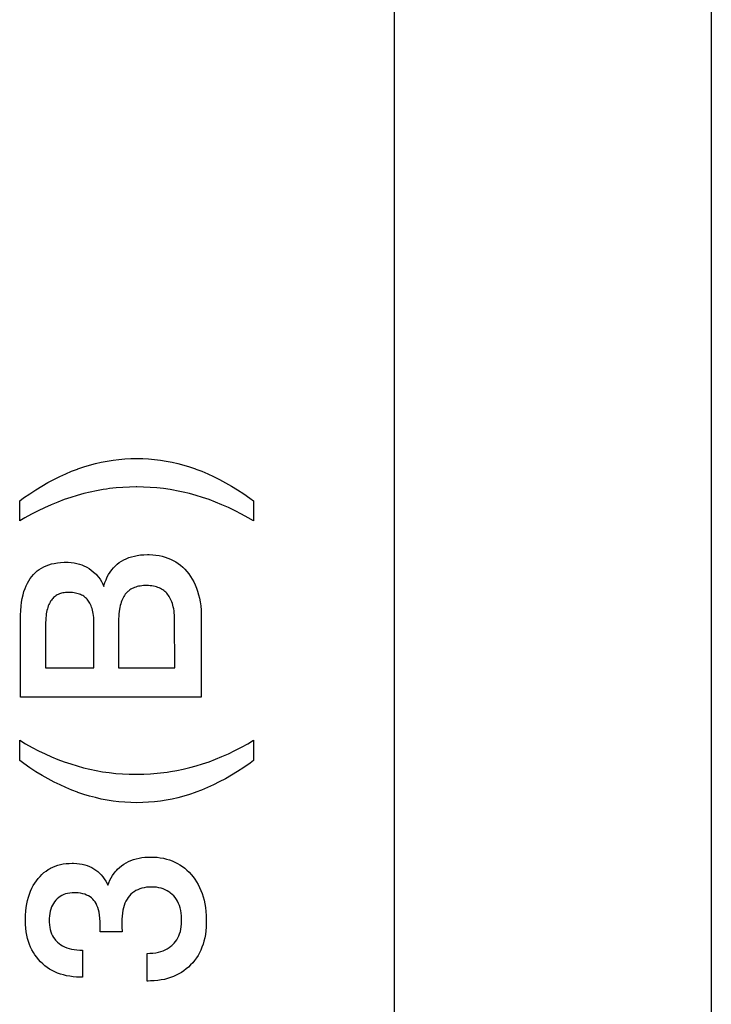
# Paper-space layout '170608_CRESCAD_1' of a CAD drawing. Header units: inches. Extents: x 0 to 17, y 0 to 11.
# Tile 120 of 139: x 15.281 to 15.434, y 6.881 to 7.098. Entities that reach past the tile are written whole.
import ezdxf

# ---------------------------------------------------------------- set-up
doc = ezdxf.new("R2010")
doc.units = ezdxf.units.IN
doc.header["$LTSCALE"] = 0.935
doc.header["$MEASUREMENT"] = 0
doc.linetypes.add('HIDDEN', pattern=[0.2, 0.1, -0.1])
doc.layers.get('0').update_dxf_attribs({"linetype": 'CONTINUOUS'})
doc.layers.add('DEFAULT_2', color=7, linetype='HIDDEN')

psp = doc.layouts.new('170608_CRESCAD_1')

# ---------------------------------------------------------------- linework, layer by layer
at = {"color": 7, "linetype": 'CONTINUOUS'}
for p, q in [((15.43376, 7.79928), (15.43376, 6.04928)), ((15.36377, 6.23578), (15.36377, 7.61278))]:
    psp.add_line(p, q, dxfattribs=at)
at = {"layer": 'DEFAULT_2', "color": 7, "linetype": 'CONTINUOUS'}
for p, q in [((15.29904, 7.00033), (15.30034, 7.00058)), ((15.30034, 7.00058), (15.30163, 7.00079)), ((15.30163, 7.00079), (15.30293, 7.00095)), ((15.30293, 7.00095), (15.30359, 7.00101)), ((15.30359, 7.00101), (15.30424, 7.00106)), ((15.30424, 7.00106), (15.30555, 7.00113)), ((15.30555, 7.00113), (15.30687, 7.00115)), ((15.30687, 7.00115), (15.30818, 7.00113)), ((15.30818, 7.00113), (15.30949, 7.00106)), ((15.30949, 7.00106), (15.31079, 7.00095)), ((15.31079, 7.00095), (15.31209, 7.00079)), ((15.31209, 7.00079), (15.31338, 7.00058)), ((15.31338, 7.00058), (15.31468, 7.00033)), ((15.29118, 6.99778), (15.29248, 6.99832)), ((15.29248, 6.99832), (15.29378, 6.99882)), ((15.29378, 6.99882), (15.29388, 6.99886)), ((15.29388, 6.99886), (15.29517, 6.9993)), ((15.29517, 6.9993), (15.29646, 6.99969)), ((15.29646, 6.99969), (15.29775, 7.00003)), ((15.29775, 7.00003), (15.29904, 7.00033)), ((15.31468, 7.00033), (15.31597, 7.00003)), ((15.31597, 7.00003), (15.31726, 6.99969)), ((15.31726, 6.99969), (15.31855, 6.99929)), ((15.31855, 6.99929), (15.31983, 6.99885)), ((15.31983, 6.99885), (15.31993, 6.99882)), ((15.31993, 6.99882), (15.32123, 6.99832)), ((15.32123, 6.99832), (15.32254, 6.99777)), ((15.28724, 6.99582), (15.28856, 6.99653)), ((15.28856, 6.99653), (15.28987, 6.99718)), ((15.28987, 6.99718), (15.29118, 6.99778)), ((15.32254, 6.99777), (15.32385, 6.99717)), ((15.32385, 6.99717), (15.32516, 6.99652)), ((15.32516, 6.99652), (15.32649, 6.99581)), ((15.28324, 6.99337), (15.28458, 6.99424)), ((15.28458, 6.99424), (15.28591, 6.99506)), ((15.28591, 6.99506), (15.28724, 6.99582)), ((15.29802, 6.99403), (15.29659, 6.99374)), ((15.29945, 6.99429), (15.29802, 6.99403)), ((15.30017, 6.9944), (15.29945, 6.99429)), ((15.30089, 6.99449), (15.30017, 6.9944)), ((15.30234, 6.99465), (15.30089, 6.99449)), ((15.3038, 6.99477), (15.30234, 6.99465)), ((15.30526, 6.99484), (15.3038, 6.99477)), ((15.30673, 6.99487), (15.30526, 6.99484)), ((15.30691, 6.99487), (15.30673, 6.99487)), ((15.30839, 6.99484), (15.30691, 6.99487)), ((15.30987, 6.99477), (15.30839, 6.99484)), ((15.31133, 6.99465), (15.30987, 6.99477)), ((15.31279, 6.99449), (15.31133, 6.99465)), ((15.31424, 6.99428), (15.31279, 6.99449)), ((15.31496, 6.99416), (15.31424, 6.99428)), ((15.31568, 6.99403), (15.31496, 6.99416)), ((15.31711, 6.99374), (15.31568, 6.99403)), ((15.32649, 6.99581), (15.32782, 6.99505)), ((15.32782, 6.99505), (15.32915, 6.99423)), ((15.32915, 6.99423), (15.3305, 6.99335)), ((15.28102, 6.9918), (15.28189, 6.99243)), ((15.28102, 6.98736), (15.28102, 6.9918)), ((15.28189, 6.99243), (15.28324, 6.99337)), ((15.29087, 6.99206), (15.28943, 6.99152)), ((15.29231, 6.99256), (15.29087, 6.99206)), ((15.29375, 6.993), (15.29231, 6.99256)), ((15.29517, 6.99339), (15.29375, 6.993)), ((15.29659, 6.99374), (15.29517, 6.99339)), ((15.31854, 6.99339), (15.31711, 6.99374)), ((15.31996, 6.993), (15.31854, 6.99339)), ((15.32139, 6.99256), (15.31996, 6.993)), ((15.32283, 6.99207), (15.32139, 6.99256)), ((15.32427, 6.99153), (15.32283, 6.99207)), ((15.3305, 6.99335), (15.33185, 6.99241)), ((15.33185, 6.99241), (15.33269, 6.9918)), ((15.33269, 6.9918), (15.33269, 6.98736)), ((15.28508, 6.98958), (15.28362, 6.98883)), ((15.28653, 6.99028), (15.28508, 6.98958)), ((15.28798, 6.99092), (15.28653, 6.99028)), ((15.28943, 6.99152), (15.28798, 6.99092)), ((15.3257, 6.99094), (15.32427, 6.99153)), ((15.32714, 6.9903), (15.3257, 6.99094)), ((15.32859, 6.98961), (15.32714, 6.9903)), ((15.33003, 6.98886), (15.32859, 6.98961)), ((15.28216, 6.98802), (15.28102, 6.98736)), ((15.28362, 6.98883), (15.28216, 6.98802)), ((15.33148, 6.98807), (15.33003, 6.98886)), ((15.33269, 6.98736), (15.33148, 6.98807)), ((15.3035, 6.97847), (15.30401, 6.97876)), ((15.30401, 6.97876), (15.30455, 6.97902)), ((15.30455, 6.97902), (15.30511, 6.97925)), ((15.30511, 6.97925), (15.30571, 6.97945)), ((15.30571, 6.97945), (15.30634, 6.97961)), ((15.30634, 6.97961), (15.307, 6.97974)), ((15.307, 6.97974), (15.3077, 6.97984)), ((15.3077, 6.97984), (15.30844, 6.9799)), ((15.30844, 6.9799), (15.30923, 6.97993)), ((15.30923, 6.97993), (15.30931, 6.97993)), ((15.30931, 6.97993), (15.30962, 6.97992)), ((15.30962, 6.97992), (15.31039, 6.97989)), ((15.31039, 6.97989), (15.31112, 6.97982)), ((15.31112, 6.97982), (15.31182, 6.97971)), ((15.31182, 6.97971), (15.3125, 6.97956)), ((15.3125, 6.97956), (15.31314, 6.97938)), ((15.31314, 6.97938), (15.31376, 6.97917)), ((15.31376, 6.97917), (15.31436, 6.97892)), ((15.31436, 6.97892), (15.31493, 6.97863)), ((15.31493, 6.97863), (15.31521, 6.97848)), ((15.2849, 6.97631), (15.28535, 6.97664)), ((15.28535, 6.97664), (15.28583, 6.97694)), ((15.28583, 6.97694), (15.28634, 6.97721)), ((15.28634, 6.97721), (15.28687, 6.97746)), ((15.28687, 6.97746), (15.28744, 6.97767)), ((15.28744, 6.97767), (15.28804, 6.97785)), ((15.28804, 6.97785), (15.28867, 6.97799)), ((15.28867, 6.97799), (15.28934, 6.97811)), ((15.28934, 6.97811), (15.29006, 6.97819)), ((15.29006, 6.97819), (15.29082, 6.97823)), ((15.29082, 6.97823), (15.2913, 6.97824)), ((15.2913, 6.97824), (15.29175, 6.97823)), ((15.29175, 6.97823), (15.2924, 6.97818)), ((15.2924, 6.97818), (15.29303, 6.9781)), ((15.29303, 6.9781), (15.29363, 6.97798)), ((15.29363, 6.97798), (15.29422, 6.97782)), ((15.29422, 6.97782), (15.29478, 6.97763)), ((15.29478, 6.97763), (15.29532, 6.9774)), ((15.29532, 6.9774), (15.29558, 6.97727)), ((15.29558, 6.97727), (15.29584, 6.97713)), ((15.29584, 6.97713), (15.29635, 6.97683)), ((15.29635, 6.97683), (15.29683, 6.97651)), ((15.29683, 6.97651), (15.29728, 6.97615)), ((15.301, 6.97605), (15.30135, 6.97653)), ((15.30135, 6.97653), (15.30173, 6.97698)), ((15.30173, 6.97698), (15.30213, 6.9774)), ((15.30213, 6.9774), (15.30234, 6.9776)), ((15.30234, 6.9776), (15.30256, 6.97779)), ((15.30256, 6.97779), (15.30301, 6.97814)), ((15.30301, 6.97814), (15.3035, 6.97847)), ((15.31521, 6.97848), (15.31549, 6.97832)), ((15.31549, 6.97832), (15.31602, 6.97796)), ((15.31602, 6.97796), (15.31653, 6.97758)), ((15.31653, 6.97758), (15.31702, 6.97715)), ((15.31702, 6.97715), (15.31749, 6.97669)), ((15.31749, 6.97669), (15.31795, 6.97619)), ((15.28303, 6.97416), (15.28336, 6.97465)), ((15.28336, 6.97465), (15.28371, 6.97512)), ((15.28371, 6.97512), (15.28408, 6.97554)), ((15.28408, 6.97554), (15.28448, 6.97594)), ((15.28448, 6.97594), (15.2849, 6.97631)), ((15.29728, 6.97615), (15.29769, 6.97577)), ((15.29769, 6.97577), (15.29789, 6.97557)), ((15.29789, 6.97557), (15.29808, 6.97536)), ((15.29808, 6.97536), (15.29844, 6.97492)), ((15.29844, 6.97492), (15.29877, 6.97446)), ((15.29877, 6.97446), (15.29907, 6.97396)), ((15.29984, 6.97375), (15.30009, 6.97438)), ((15.30009, 6.97438), (15.30037, 6.97498)), ((15.30037, 6.97498), (15.30067, 6.97553)), ((15.30067, 6.97553), (15.301, 6.97605)), ((15.31795, 6.97619), (15.31838, 6.97565)), ((15.31838, 6.97565), (15.31878, 6.97509)), ((15.31878, 6.97509), (15.31914, 6.9745)), ((15.31914, 6.9745), (15.31948, 6.97388)), ((15.28197, 6.97174), (15.2822, 6.97241)), ((15.2822, 6.97241), (15.28245, 6.97304)), ((15.28245, 6.97304), (15.28273, 6.97362)), ((15.28273, 6.97362), (15.28303, 6.97416)), ((15.29907, 6.97396), (15.29935, 6.97342)), ((15.29935, 6.97342), (15.29957, 6.97291)), ((15.29957, 6.97291), (15.29962, 6.97306)), ((15.29962, 6.97306), (15.29984, 6.97375)), ((15.30535, 6.97211), (15.30512, 6.97195)), ((15.30558, 6.97227), (15.30535, 6.97211)), ((15.30583, 6.97241), (15.30558, 6.97227)), ((15.30609, 6.97254), (15.30583, 6.97241)), ((15.30637, 6.97265), (15.30609, 6.97254)), ((15.30666, 6.97275), (15.30637, 6.97265)), ((15.30697, 6.97284), (15.30666, 6.97275)), ((15.30729, 6.97292), (15.30697, 6.97284)), ((15.30763, 6.97298), (15.30729, 6.97292)), ((15.30799, 6.97303), (15.30763, 6.97298)), ((15.30837, 6.97306), (15.30799, 6.97303)), ((15.30878, 6.97307), (15.30837, 6.97306)), ((15.30896, 6.97308), (15.30878, 6.97307)), ((15.30908, 6.97308), (15.30896, 6.97308)), ((15.30949, 6.97306), (15.30908, 6.97308)), ((15.30987, 6.97303), (15.30949, 6.97306)), ((15.31024, 6.97299), (15.30987, 6.97303)), ((15.31059, 6.97293), (15.31024, 6.97299)), ((15.31093, 6.97285), (15.31059, 6.97293)), ((15.31125, 6.97277), (15.31093, 6.97285)), ((15.31155, 6.97266), (15.31125, 6.97277)), ((15.31184, 6.97255), (15.31155, 6.97266)), ((15.31211, 6.97242), (15.31184, 6.97255)), ((15.31237, 6.97228), (15.31211, 6.97242)), ((15.31262, 6.97213), (15.31237, 6.97228)), ((15.31285, 6.97196), (15.31262, 6.97213)), ((15.31948, 6.97388), (15.31979, 6.97323)), ((15.31979, 6.97323), (15.32007, 6.97254)), ((15.32007, 6.97254), (15.32032, 6.97183)), ((15.28144, 6.9694), (15.28159, 6.97024)), ((15.28159, 6.97024), (15.28177, 6.97101)), ((15.28177, 6.97101), (15.28197, 6.97174)), ((15.28817, 6.97005), (15.28801, 6.96985)), ((15.28834, 6.97025), (15.28817, 6.97005)), ((15.28852, 6.97042), (15.28834, 6.97025)), ((15.2887, 6.97059), (15.28852, 6.97042)), ((15.2889, 6.97074), (15.2887, 6.97059)), ((15.2891, 6.97088), (15.2889, 6.97074)), ((15.28932, 6.971), (15.2891, 6.97088)), ((15.28955, 6.97112), (15.28932, 6.971)), ((15.28978, 6.97122), (15.28955, 6.97112)), ((15.29003, 6.97131), (15.28978, 6.97122)), ((15.29029, 6.97139), (15.29003, 6.97131)), ((15.29056, 6.97145), (15.29029, 6.97139)), ((15.29085, 6.9715), (15.29056, 6.97145)), ((15.29115, 6.97154), (15.29085, 6.9715)), ((15.29147, 6.97156), (15.29115, 6.97154)), ((15.2918, 6.97157), (15.29147, 6.97156)), ((15.29182, 6.97157), (15.2918, 6.97157)), ((15.29198, 6.97157), (15.29182, 6.97157)), ((15.29235, 6.97156), (15.29198, 6.97157)), ((15.2927, 6.97153), (15.29235, 6.97156)), ((15.29303, 6.97149), (15.2927, 6.97153)), ((15.29335, 6.97143), (15.29303, 6.97149)), ((15.29365, 6.97136), (15.29335, 6.97143)), ((15.29393, 6.97128), (15.29365, 6.97136)), ((15.2942, 6.97119), (15.29393, 6.97128)), ((15.29446, 6.97109), (15.2942, 6.97119)), ((15.2947, 6.97098), (15.29446, 6.97109)), ((15.29493, 6.97085), (15.2947, 6.97098)), ((15.29515, 6.97071), (15.29493, 6.97085)), ((15.29536, 6.97056), (15.29515, 6.97071)), ((15.29555, 6.9704), (15.29536, 6.97056)), ((15.29574, 6.97023), (15.29555, 6.9704)), ((15.29592, 6.97004), (15.29574, 6.97023)), ((15.29608, 6.96985), (15.29592, 6.97004)), ((15.30372, 6.97009), (15.30358, 6.96978)), ((15.30386, 6.97039), (15.30372, 6.97009)), ((15.30401, 6.97066), (15.30386, 6.97039)), ((15.30417, 6.97091), (15.30401, 6.97066)), ((15.30434, 6.97115), (15.30417, 6.97091)), ((15.30452, 6.97137), (15.30434, 6.97115)), ((15.30471, 6.97157), (15.30452, 6.97137)), ((15.30491, 6.97177), (15.30471, 6.97157)), ((15.30502, 6.97186), (15.30491, 6.97177)), ((15.30512, 6.97195), (15.30502, 6.97186)), ((15.31297, 6.97187), (15.31285, 6.97196)), ((15.31308, 6.97178), (15.31297, 6.97187)), ((15.31329, 6.97159), (15.31308, 6.97178)), ((15.3135, 6.97138), (15.31329, 6.97159)), ((15.31369, 6.97115), (15.3135, 6.97138)), ((15.31387, 6.97092), (15.31369, 6.97115)), ((15.31404, 6.97066), (15.31387, 6.97092)), ((15.31421, 6.97039), (15.31404, 6.97066)), ((15.31436, 6.97011), (15.31421, 6.97039)), ((15.3145, 6.9698), (15.31436, 6.97011)), ((15.32032, 6.97183), (15.32053, 6.97107)), ((15.32053, 6.97107), (15.32072, 6.97028)), ((15.32072, 6.97028), (15.32087, 6.96945)), ((15.28125, 6.96755), (15.28133, 6.96851)), ((15.28133, 6.96851), (15.28144, 6.9694)), ((15.28713, 6.96794), (15.28704, 6.96758)), ((15.28723, 6.96827), (15.28713, 6.96794)), ((15.28734, 6.96858), (15.28723, 6.96827)), ((15.28746, 6.96887), (15.28734, 6.96858)), ((15.28758, 6.96914), (15.28746, 6.96887)), ((15.28772, 6.96939), (15.28758, 6.96914)), ((15.28786, 6.96963), (15.28772, 6.96939)), ((15.28801, 6.96985), (15.28786, 6.96963)), ((15.29624, 6.96964), (15.29608, 6.96985)), ((15.29638, 6.96941), (15.29624, 6.96964)), ((15.29652, 6.96917), (15.29638, 6.96941)), ((15.29665, 6.96891), (15.29652, 6.96917)), ((15.29677, 6.96863), (15.29665, 6.96891)), ((15.29689, 6.96832), (15.29677, 6.96863)), ((15.29699, 6.968), (15.29689, 6.96832)), ((15.29708, 6.96766), (15.29699, 6.968)), ((15.30306, 6.96783), (15.30299, 6.96735)), ((15.30315, 6.96827), (15.30306, 6.96783)), ((15.30324, 6.96869), (15.30315, 6.96827)), ((15.30334, 6.96908), (15.30324, 6.96869)), ((15.30346, 6.96944), (15.30334, 6.96908)), ((15.30358, 6.96978), (15.30346, 6.96944)), ((15.31463, 6.96948), (15.3145, 6.9698)), ((15.31475, 6.96913), (15.31463, 6.96948)), ((15.31485, 6.96876), (15.31475, 6.96913)), ((15.31495, 6.96837), (15.31485, 6.96876)), ((15.31503, 6.96796), (15.31495, 6.96837)), ((15.31511, 6.96752), (15.31503, 6.96796)), ((15.32087, 6.96945), (15.32099, 6.96857)), ((15.32099, 6.96857), (15.32108, 6.96765)), ((15.28119, 6.96573), (15.2812, 6.96652)), ((15.28119, 6.94841), (15.28119, 6.96573)), ((15.2812, 6.96652), (15.28125, 6.96755)), ((15.2868, 6.96592), (15.28677, 6.96543)), ((15.28684, 6.96637), (15.2868, 6.96592)), ((15.2869, 6.9668), (15.28684, 6.96637)), ((15.28696, 6.96721), (15.2869, 6.9668)), ((15.28704, 6.96758), (15.28696, 6.96721)), ((15.29717, 6.96729), (15.29708, 6.96766)), ((15.29724, 6.96689), (15.29717, 6.96729)), ((15.29731, 6.96647), (15.29724, 6.96689)), ((15.29736, 6.96602), (15.29731, 6.96647)), ((15.2974, 6.96554), (15.29736, 6.96602)), ((15.30287, 6.96572), (15.30286, 6.9651)), ((15.3029, 6.9663), (15.30287, 6.96572)), ((15.30294, 6.96684), (15.3029, 6.9663)), ((15.30299, 6.96735), (15.30294, 6.96684)), ((15.31516, 6.96705), (15.31511, 6.96752)), ((15.31521, 6.96656), (15.31516, 6.96705)), ((15.31523, 6.96604), (15.31521, 6.96656)), ((15.31524, 6.96548), (15.31523, 6.96604)), ((15.32108, 6.96765), (15.32112, 6.96668)), ((15.32112, 6.96668), (15.32113, 6.96595)), ((15.32113, 6.96595), (15.32113, 6.94841)), ((15.28677, 6.96543), (15.28675, 6.96491)), ((15.28675, 6.96491), (15.28675, 6.96461)), ((15.28675, 6.96461), (15.28675, 6.95491)), ((15.29742, 6.96503), (15.2974, 6.96554)), ((15.29743, 6.96448), (15.29742, 6.96503)), ((15.29743, 6.95491), (15.29743, 6.96448)), ((15.30286, 6.9651), (15.30286, 6.95491)), ((15.31525, 6.95491), (15.31524, 6.96548)), ((15.28675, 6.95491), (15.29743, 6.95491)), ((15.30286, 6.95491), (15.31525, 6.95491)), ((15.32113, 6.94841), (15.28119, 6.94841)), ((15.28102, 6.93442), (15.28102, 6.93889)), ((15.28102, 6.93889), (15.28232, 6.93813)), ((15.28232, 6.93813), (15.28376, 6.93733)), ((15.28376, 6.93733), (15.28519, 6.93659)), ((15.32856, 6.93662), (15.32999, 6.93736)), ((15.32999, 6.93736), (15.33142, 6.93815)), ((15.33142, 6.93815), (15.33269, 6.93889)), ((15.33269, 6.93889), (15.33269, 6.93442)), ((15.28519, 6.93659), (15.28662, 6.9359)), ((15.28662, 6.9359), (15.28804, 6.93526)), ((15.28804, 6.93526), (15.28946, 6.93468)), ((15.32427, 6.93471), (15.3257, 6.93529)), ((15.3257, 6.93529), (15.32713, 6.93593)), ((15.32713, 6.93593), (15.32856, 6.93662)), ((15.2819, 6.93378), (15.28102, 6.93442)), ((15.28327, 6.93284), (15.2819, 6.93378)), ((15.28946, 6.93468), (15.29087, 6.93414)), ((15.29087, 6.93414), (15.29228, 6.93366)), ((15.29228, 6.93366), (15.29369, 6.93323)), ((15.29369, 6.93323), (15.29508, 6.93284)), ((15.31858, 6.93286), (15.32, 6.93325)), ((15.32, 6.93325), (15.32142, 6.93368)), ((15.32142, 6.93368), (15.32285, 6.93417)), ((15.32285, 6.93417), (15.32427, 6.93471)), ((15.3319, 6.93385), (15.33051, 6.9329)), ((15.33269, 6.93442), (15.3319, 6.93385)), ((15.28462, 6.93196), (15.28327, 6.93284)), ((15.28597, 6.93115), (15.28462, 6.93196)), ((15.2873, 6.93039), (15.28597, 6.93115)), ((15.29508, 6.93284), (15.29649, 6.9325)), ((15.29649, 6.9325), (15.29791, 6.93221)), ((15.29791, 6.93221), (15.29934, 6.93196)), ((15.29934, 6.93196), (15.30079, 6.93175)), ((15.30079, 6.93175), (15.30224, 6.93159)), ((15.30224, 6.93159), (15.30371, 6.93148)), ((15.30371, 6.93148), (15.3052, 6.93141)), ((15.3052, 6.93141), (15.3067, 6.93138)), ((15.3067, 6.93138), (15.30694, 6.93138)), ((15.30694, 6.93138), (15.30843, 6.93141)), ((15.30843, 6.93141), (15.30991, 6.93148)), ((15.30991, 6.93148), (15.31138, 6.9316)), ((15.31138, 6.9316), (15.31284, 6.93176)), ((15.31284, 6.93176), (15.31356, 6.93186)), ((15.31356, 6.93186), (15.31429, 6.93197)), ((15.31429, 6.93197), (15.31573, 6.93222)), ((15.31573, 6.93222), (15.31716, 6.93252)), ((15.31716, 6.93252), (15.31858, 6.93286)), ((15.32779, 6.93118), (15.32644, 6.93041)), ((15.32914, 6.93201), (15.32779, 6.93118)), ((15.33051, 6.9329), (15.32914, 6.93201)), ((15.28862, 6.92968), (15.2873, 6.93039)), ((15.28993, 6.92904), (15.28862, 6.92968)), ((15.29124, 6.92844), (15.28993, 6.92904)), ((15.32379, 6.92905), (15.32249, 6.92845)), ((15.32511, 6.9297), (15.32379, 6.92905)), ((15.32644, 6.93041), (15.32511, 6.9297)), ((15.29253, 6.92791), (15.29124, 6.92844)), ((15.29382, 6.92742), (15.29253, 6.92791)), ((15.29389, 6.92739), (15.29382, 6.92742)), ((15.29518, 6.92695), (15.29389, 6.92739)), ((15.29647, 6.92656), (15.29518, 6.92695)), ((15.29776, 6.92622), (15.29647, 6.92656)), ((15.31725, 6.92656), (15.31597, 6.92621)), ((15.31853, 6.92695), (15.31725, 6.92656)), ((15.3198, 6.92738), (15.31853, 6.92695)), ((15.3199, 6.92742), (15.3198, 6.92738)), ((15.32119, 6.92791), (15.3199, 6.92742)), ((15.32249, 6.92845), (15.32119, 6.92791)), ((15.29905, 6.92592), (15.29776, 6.92622)), ((15.30034, 6.92567), (15.29905, 6.92592)), ((15.30164, 6.92546), (15.30034, 6.92567)), ((15.30294, 6.9253), (15.30164, 6.92546)), ((15.30424, 6.92519), (15.30294, 6.9253)), ((15.30555, 6.92512), (15.30424, 6.92519)), ((15.30687, 6.9251), (15.30555, 6.92512)), ((15.30819, 6.92512), (15.30687, 6.9251)), ((15.3095, 6.92519), (15.30819, 6.92512)), ((15.3108, 6.9253), (15.3095, 6.92519)), ((15.3121, 6.92546), (15.3108, 6.9253)), ((15.3134, 6.92567), (15.3121, 6.92546)), ((15.31469, 6.92592), (15.3134, 6.92567)), ((15.31597, 6.92621), (15.31469, 6.92592)), ((15.28889, 6.9111), (15.28945, 6.91129)), ((15.28945, 6.91129), (15.29004, 6.91145)), ((15.29004, 6.91145), (15.29065, 6.91157)), ((15.29065, 6.91157), (15.29129, 6.91166)), ((15.29129, 6.91166), (15.29196, 6.91171)), ((15.29196, 6.91171), (15.29263, 6.91173)), ((15.29263, 6.91173), (15.29294, 6.91173)), ((15.29294, 6.91173), (15.29361, 6.91169)), ((15.29361, 6.91169), (15.29424, 6.91162)), ((15.29424, 6.91162), (15.29484, 6.91152)), ((15.29484, 6.91152), (15.29541, 6.91138)), ((15.29541, 6.91138), (15.29594, 6.91121)), ((15.29594, 6.91121), (15.29645, 6.91101)), ((15.30352, 6.91115), (15.30401, 6.9115)), ((15.30401, 6.9115), (15.30452, 6.91181)), ((15.30452, 6.91181), (15.30505, 6.91209)), ((15.30505, 6.91209), (15.3056, 6.91234)), ((15.3056, 6.91234), (15.30617, 6.91255)), ((15.30617, 6.91255), (15.30676, 6.91273)), ((15.30676, 6.91273), (15.30737, 6.91288)), ((15.30737, 6.91288), (15.30801, 6.91299)), ((15.30801, 6.91299), (15.30868, 6.91306)), ((15.30868, 6.91306), (15.30937, 6.9131)), ((15.30937, 6.9131), (15.30979, 6.91311)), ((15.30979, 6.91311), (15.3098, 6.91311)), ((15.3098, 6.91311), (15.31059, 6.91309)), ((15.31059, 6.91309), (15.31135, 6.91304)), ((15.31135, 6.91304), (15.31207, 6.91295)), ((15.31207, 6.91295), (15.31277, 6.91282)), ((15.31277, 6.91282), (15.31344, 6.91266)), ((15.31344, 6.91266), (15.31408, 6.91247)), ((15.31408, 6.91247), (15.3147, 6.91225)), ((15.3147, 6.91225), (15.31529, 6.91199)), ((15.31529, 6.91199), (15.31586, 6.9117)), ((15.31586, 6.9117), (15.31642, 6.91138)), ((15.31642, 6.91138), (15.31695, 6.91103)), ((15.28551, 6.90883), (15.28593, 6.90926)), ((15.28593, 6.90926), (15.28638, 6.90965)), ((15.28638, 6.90965), (15.28684, 6.91001)), ((15.28684, 6.91001), (15.28733, 6.91033)), ((15.28733, 6.91033), (15.28757, 6.91048)), ((15.28757, 6.91048), (15.28783, 6.91062)), ((15.28783, 6.91062), (15.28835, 6.91088)), ((15.28835, 6.91088), (15.28889, 6.9111)), ((15.29645, 6.91101), (15.29693, 6.91078)), ((15.29693, 6.91078), (15.29739, 6.91052)), ((15.29739, 6.91052), (15.29783, 6.91023)), ((15.29783, 6.91023), (15.29825, 6.90991)), ((15.29825, 6.90991), (15.29865, 6.90955)), ((15.29865, 6.90955), (15.29902, 6.90916)), ((15.29902, 6.90916), (15.29938, 6.90873)), ((15.30123, 6.90854), (15.30154, 6.90905)), ((15.30154, 6.90905), (15.30188, 6.90952)), ((15.30188, 6.90952), (15.30225, 6.90997)), ((15.30225, 6.90997), (15.30245, 6.91019)), ((15.30245, 6.91019), (15.30265, 6.91039)), ((15.30265, 6.91039), (15.30307, 6.91079)), ((15.30307, 6.91079), (15.30352, 6.91115)), ((15.31695, 6.91103), (15.31746, 6.91064)), ((15.31746, 6.91064), (15.31795, 6.91021)), ((15.31795, 6.91021), (15.31843, 6.90976)), ((15.31843, 6.90976), (15.31889, 6.90926)), ((15.31889, 6.90926), (15.31932, 6.90873)), ((15.28401, 6.90678), (15.28435, 6.90734)), ((15.28435, 6.90734), (15.28471, 6.90786)), ((15.28471, 6.90786), (15.28509, 6.90836)), ((15.28509, 6.90836), (15.28551, 6.90883)), ((15.29938, 6.90873), (15.29971, 6.90827)), ((15.29971, 6.90827), (15.30002, 6.90777)), ((15.30002, 6.90777), (15.30032, 6.90723)), ((15.30032, 6.90723), (15.30047, 6.90691)), ((15.30047, 6.90691), (15.30068, 6.90743)), ((15.30068, 6.90743), (15.30094, 6.90801)), ((15.30094, 6.90801), (15.30123, 6.90854)), ((15.31932, 6.90873), (15.31973, 6.90818)), ((15.31973, 6.90818), (15.3201, 6.90761)), ((15.3201, 6.90761), (15.32045, 6.90701)), ((15.32045, 6.90701), (15.32076, 6.90638)), ((15.28296, 6.90425), (15.28318, 6.90493)), ((15.28318, 6.90493), (15.28343, 6.90558)), ((15.28343, 6.90558), (15.28371, 6.9062)), ((15.28371, 6.9062), (15.28401, 6.90678)), ((15.29075, 6.9048), (15.29036, 6.90462)), ((15.29117, 6.90495), (15.29075, 6.9048)), ((15.29161, 6.90506), (15.29117, 6.90495)), ((15.29208, 6.90515), (15.29161, 6.90506)), ((15.29259, 6.9052), (15.29208, 6.90515)), ((15.29304, 6.90521), (15.29259, 6.9052)), ((15.29333, 6.90521), (15.29304, 6.90521)), ((15.29391, 6.90517), (15.29333, 6.90521)), ((15.29445, 6.9051), (15.29391, 6.90517)), ((15.29494, 6.905), (15.29445, 6.9051)), ((15.2954, 6.90487), (15.29494, 6.905)), ((15.29581, 6.90471), (15.2954, 6.90487)), ((15.2962, 6.90453), (15.29581, 6.90471)), ((15.3056, 6.90488), (15.30529, 6.90455)), ((15.30594, 6.90518), (15.3056, 6.90488)), ((15.30612, 6.90532), (15.30594, 6.90518)), ((15.3063, 6.90545), (15.30612, 6.90532)), ((15.30668, 6.90568), (15.3063, 6.90545)), ((15.30709, 6.90589), (15.30668, 6.90568)), ((15.30753, 6.90607), (15.30709, 6.90589)), ((15.30799, 6.90621), (15.30753, 6.90607)), ((15.30849, 6.90633), (15.30799, 6.90621)), ((15.30902, 6.90641), (15.30849, 6.90633)), ((15.30959, 6.90646), (15.30902, 6.90641)), ((15.31013, 6.90648), (15.30959, 6.90646)), ((15.31065, 6.90646), (15.31013, 6.90648)), ((15.31122, 6.90641), (15.31065, 6.90646)), ((15.31175, 6.90633), (15.31122, 6.90641)), ((15.31225, 6.90621), (15.31175, 6.90633)), ((15.31272, 6.90606), (15.31225, 6.90621)), ((15.31316, 6.90588), (15.31272, 6.90606)), ((15.31358, 6.90567), (15.31316, 6.90588)), ((15.31398, 6.90543), (15.31358, 6.90567)), ((15.31417, 6.9053), (15.31398, 6.90543)), ((15.31435, 6.90515), (15.31417, 6.9053)), ((15.3147, 6.90485), (15.31435, 6.90515)), ((15.31503, 6.90451), (15.3147, 6.90485)), ((15.32076, 6.90638), (15.32105, 6.90572)), ((15.32105, 6.90572), (15.32131, 6.90503)), ((15.32131, 6.90503), (15.32154, 6.90431)), ((15.28248, 6.90198), (15.28261, 6.90278)), ((15.28261, 6.90278), (15.28277, 6.90353)), ((15.28277, 6.90353), (15.28296, 6.90425)), ((15.28825, 6.90248), (15.28805, 6.90207)), ((15.28847, 6.90287), (15.28825, 6.90248)), ((15.28872, 6.90324), (15.28847, 6.90287)), ((15.28901, 6.90358), (15.28872, 6.90324)), ((15.28932, 6.90389), (15.28901, 6.90358)), ((15.28964, 6.90416), (15.28932, 6.90389)), ((15.28999, 6.90441), (15.28964, 6.90416)), ((15.29036, 6.90462), (15.28999, 6.90441)), ((15.29655, 6.90432), (15.2962, 6.90453)), ((15.29687, 6.90408), (15.29655, 6.90432)), ((15.29702, 6.90395), (15.29687, 6.90408)), ((15.29717, 6.90381), (15.29702, 6.90395)), ((15.29743, 6.90352), (15.29717, 6.90381)), ((15.29767, 6.9032), (15.29743, 6.90352)), ((15.29789, 6.90283), (15.29767, 6.9032)), ((15.29809, 6.90243), (15.29789, 6.90283)), ((15.30427, 6.90291), (15.30409, 6.90242)), ((15.30449, 6.90337), (15.30427, 6.90291)), ((15.30473, 6.90379), (15.30449, 6.90337)), ((15.30499, 6.90418), (15.30473, 6.90379)), ((15.30529, 6.90455), (15.30499, 6.90418)), ((15.31534, 6.90414), (15.31503, 6.90451)), ((15.31562, 6.90374), (15.31534, 6.90414)), ((15.31586, 6.90332), (15.31562, 6.90374)), ((15.31608, 6.90286), (15.31586, 6.90332)), ((15.31628, 6.90238), (15.31608, 6.90286)), ((15.32154, 6.90431), (15.32174, 6.90356)), ((15.32174, 6.90356), (15.3219, 6.90277)), ((15.3219, 6.90277), (15.32204, 6.90194)), ((15.28232, 6.90026), (15.28239, 6.90115)), ((15.28239, 6.90115), (15.28248, 6.90198)), ((15.28765, 6.90063), (15.28757, 6.90008)), ((15.28775, 6.90114), (15.28765, 6.90063)), ((15.28789, 6.90162), (15.28775, 6.90114)), ((15.28805, 6.90207), (15.28789, 6.90162)), ((15.29827, 6.90197), (15.29809, 6.90243)), ((15.29843, 6.90146), (15.29827, 6.90197)), ((15.29856, 6.9009), (15.29843, 6.90146)), ((15.29867, 6.90028), (15.29856, 6.9009)), ((15.3037, 6.90072), (15.30363, 6.90006)), ((15.3038, 6.90133), (15.3037, 6.90072)), ((15.30393, 6.9019), (15.3038, 6.90133)), ((15.30409, 6.90242), (15.30393, 6.9019)), ((15.31644, 6.90186), (15.31628, 6.90238)), ((15.31658, 6.90131), (15.31644, 6.90186)), ((15.31668, 6.90071), (15.31658, 6.90131)), ((15.31675, 6.90008), (15.31668, 6.90071)), ((15.32204, 6.90194), (15.32214, 6.90108)), ((15.32214, 6.90108), (15.32221, 6.90017)), ((15.2823, 6.89934), (15.28232, 6.90026)), ((15.2823, 6.89915), (15.2823, 6.89934)), ((15.2823, 6.89902), (15.2823, 6.89915)), ((15.28232, 6.89817), (15.2823, 6.89902)), ((15.28238, 6.89736), (15.28232, 6.89817)), ((15.28754, 6.89949), (15.28753, 6.89914)), ((15.28753, 6.89914), (15.28754, 6.89871)), ((15.28757, 6.90008), (15.28754, 6.89949)), ((15.28754, 6.89871), (15.28758, 6.89812)), ((15.28758, 6.89812), (15.28766, 6.89757)), ((15.29875, 6.89959), (15.29867, 6.90028)), ((15.2988, 6.89882), (15.29875, 6.89959)), ((15.29881, 6.89808), (15.2988, 6.89882)), ((15.30363, 6.90006), (15.30359, 6.89935)), ((15.30359, 6.89935), (15.30359, 6.89902)), ((15.30359, 6.89902), (15.30359, 6.89832)), ((15.30359, 6.89832), (15.3036, 6.89748)), ((15.31671, 6.89771), (15.31677, 6.89831)), ((15.31679, 6.8994), (15.31675, 6.90008)), ((15.31677, 6.89831), (15.31679, 6.89895)), ((15.31679, 6.89902), (15.31679, 6.8994)), ((15.31679, 6.89895), (15.31679, 6.89902)), ((15.32221, 6.90017), (15.32224, 6.89922)), ((15.32224, 6.89848), (15.32221, 6.89762)), ((15.32224, 6.89922), (15.32224, 6.89887)), ((15.32224, 6.89887), (15.32224, 6.89848)), ((15.28248, 6.89658), (15.28238, 6.89736)), ((15.28261, 6.89584), (15.28248, 6.89658)), ((15.28766, 6.89757), (15.28777, 6.89706)), ((15.28777, 6.89706), (15.28791, 6.89658)), ((15.28791, 6.89658), (15.28808, 6.89613)), ((15.28808, 6.89613), (15.28828, 6.89571)), ((15.29881, 6.89659), (15.29881, 6.89808)), ((15.30364, 6.89659), (15.29881, 6.89659)), ((15.3036, 6.89748), (15.30363, 6.89682)), ((15.30363, 6.89682), (15.30364, 6.89659)), ((15.31616, 6.89566), (15.31634, 6.89613)), ((15.31634, 6.89613), (15.3165, 6.89662)), ((15.3165, 6.89662), (15.31662, 6.89715)), ((15.31662, 6.89715), (15.31671, 6.89771)), ((15.32203, 6.896), (15.32189, 6.89525)), ((15.32213, 6.89679), (15.32203, 6.896)), ((15.32221, 6.89762), (15.32213, 6.89679)), ((15.28277, 6.89514), (15.28261, 6.89584)), ((15.28296, 6.89446), (15.28277, 6.89514)), ((15.28319, 6.89381), (15.28296, 6.89446)), ((15.28344, 6.89319), (15.28319, 6.89381)), ((15.28828, 6.89571), (15.2885, 6.89531)), ((15.2885, 6.89531), (15.28876, 6.89494)), ((15.28876, 6.89494), (15.2889, 6.89477)), ((15.2889, 6.89477), (15.28905, 6.8946)), ((15.28905, 6.8946), (15.28937, 6.89428)), ((15.28937, 6.89428), (15.28972, 6.89398)), ((15.28972, 6.89398), (15.2901, 6.8937)), ((15.31478, 6.89372), (15.31512, 6.89406)), ((15.31512, 6.89406), (15.31543, 6.89442)), ((15.31543, 6.89442), (15.3157, 6.89481)), ((15.3157, 6.89481), (15.31594, 6.89522)), ((15.31594, 6.89522), (15.31616, 6.89566)), ((15.32152, 6.89384), (15.32128, 6.89318)), ((15.32172, 6.89453), (15.32152, 6.89384)), ((15.32189, 6.89525), (15.32172, 6.89453)), ((15.28373, 6.8926), (15.28344, 6.89319)), ((15.28405, 6.89203), (15.28373, 6.8926)), ((15.28439, 6.89148), (15.28405, 6.89203)), ((15.2901, 6.8937), (15.29051, 6.89346)), ((15.29051, 6.89346), (15.29095, 6.89324)), ((15.29095, 6.89324), (15.29142, 6.89305)), ((15.29142, 6.89305), (15.29192, 6.89289)), ((15.29192, 6.89289), (15.29246, 6.89276)), ((15.29246, 6.89276), (15.29303, 6.89266)), ((15.29303, 6.89266), (15.29365, 6.8926)), ((15.29365, 6.8926), (15.29431, 6.89256)), ((15.29431, 6.89256), (15.29458, 6.89256)), ((15.29458, 6.89256), (15.29491, 6.89256)), ((15.29491, 6.89256), (15.29491, 6.88655)), ((15.30914, 6.89182), (15.30977, 6.89184)), ((15.30914, 6.88571), (15.30914, 6.89182)), ((15.30977, 6.89184), (15.31043, 6.89189)), ((15.31043, 6.89189), (15.31106, 6.89197)), ((15.31106, 6.89197), (15.31164, 6.89209)), ((15.31164, 6.89209), (15.31218, 6.89224)), ((15.31218, 6.89224), (15.31269, 6.89241)), ((15.31269, 6.89241), (15.31316, 6.89262)), ((15.31316, 6.89262), (15.31361, 6.89285)), ((15.31361, 6.89285), (15.31403, 6.89311)), ((15.31403, 6.89311), (15.31442, 6.8934)), ((15.31442, 6.8934), (15.3146, 6.89355)), ((15.3146, 6.89355), (15.31478, 6.89372)), ((15.32072, 6.89194), (15.3204, 6.89136)), ((15.32102, 6.89255), (15.32072, 6.89194)), ((15.32128, 6.89318), (15.32102, 6.89255)), ((15.28478, 6.89095), (15.28439, 6.89148)), ((15.28519, 6.89045), (15.28478, 6.89095)), ((15.28563, 6.88997), (15.28519, 6.89045)), ((15.2861, 6.88952), (15.28563, 6.88997)), ((15.28659, 6.8891), (15.2861, 6.88952)), ((15.31924, 6.88975), (15.31878, 6.88926)), ((15.31965, 6.89026), (15.31924, 6.88975)), ((15.31985, 6.89053), (15.31965, 6.89026)), ((15.32004, 6.8908), (15.31985, 6.89053)), ((15.3204, 6.89136), (15.32004, 6.8908)), ((15.2871, 6.88871), (15.28659, 6.8891)), ((15.28764, 6.88835), (15.2871, 6.88871)), ((15.28819, 6.88803), (15.28764, 6.88835)), ((15.28877, 6.88774), (15.28819, 6.88803)), ((15.28938, 6.88748), (15.28877, 6.88774)), ((15.29001, 6.88725), (15.28938, 6.88748)), ((15.29067, 6.88705), (15.29001, 6.88725)), ((15.31619, 6.88728), (15.31561, 6.88698)), ((15.31675, 6.88761), (15.31619, 6.88728)), ((15.31729, 6.88797), (15.31675, 6.88761)), ((15.31781, 6.88837), (15.31729, 6.88797)), ((15.31831, 6.8888), (15.31781, 6.88837)), ((15.31878, 6.88926), (15.31831, 6.8888)), ((15.29135, 6.88688), (15.29067, 6.88705)), ((15.29207, 6.88675), (15.29135, 6.88688)), ((15.29282, 6.88665), (15.29207, 6.88675)), ((15.2936, 6.88658), (15.29282, 6.88665)), ((15.29441, 6.88655), (15.2936, 6.88658)), ((15.29464, 6.88655), (15.29441, 6.88655)), ((15.29491, 6.88655), (15.29464, 6.88655)), ((15.30942, 6.88571), (15.30914, 6.88571)), ((15.30991, 6.88572), (15.30942, 6.88571)), ((15.31073, 6.88576), (15.30991, 6.88572)), ((15.31152, 6.88583), (15.31073, 6.88576)), ((15.31228, 6.88594), (15.31152, 6.88583)), ((15.313, 6.88608), (15.31228, 6.88594)), ((15.3137, 6.88626), (15.313, 6.88608)), ((15.31436, 6.88647), (15.3137, 6.88626)), ((15.315, 6.88671), (15.31436, 6.88647)), ((15.31561, 6.88698), (15.315, 6.88671))]:
    psp.add_line(p, q, dxfattribs=at)

doc.saveas('drawing.dxf')
